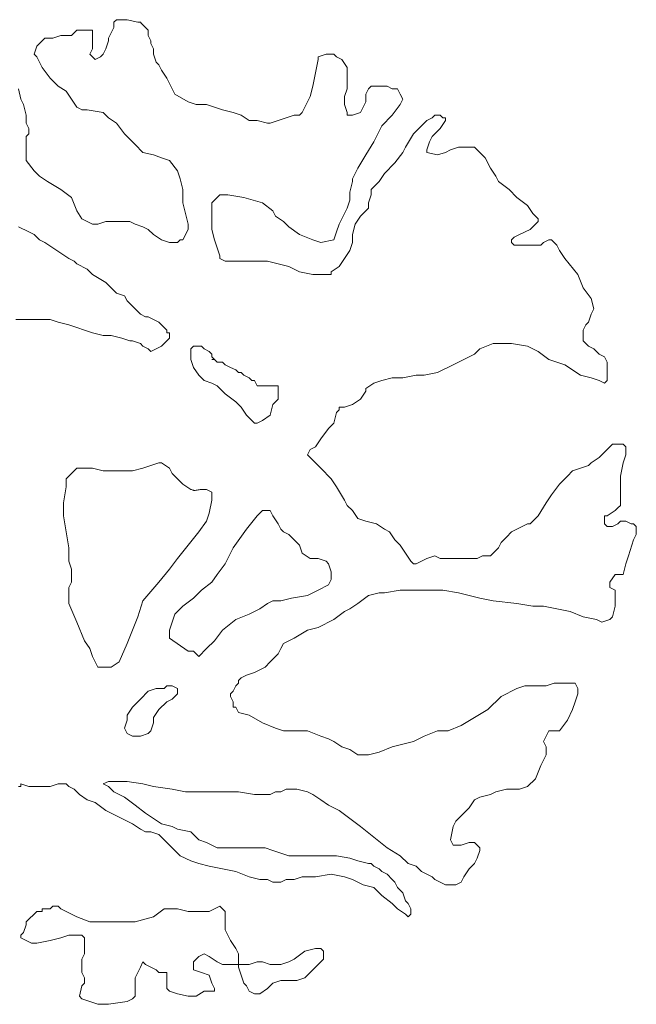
# Model space of a CAD drawing. Header units: millimetres. Extents: x -90830 to 24172, y -102460 to 73669.
# Tile 134 of 198: x -3721 to -2373, y 60905 to 63056. Entities that reach past the tile are written whole.
import ezdxf

# ---------------------------------------------------------------- set-up
doc = ezdxf.new("R2010")
doc.units = ezdxf.units.MM
doc.layers.add('Standard', color=253, linetype='Continuous', lineweight=9)

msp = doc.modelspace()

# ---------------------------------------------------------------- linework, layer by layer
at = {"layer": 'Standard'}
for p, q in [((-3509.4, 63056.5), (-3515.2, 63050.7)), ((-3515.2, 63050.7), (-3515.2, 63039.1)), ((-3486.2, 63056.5), (-3509.4, 63056.5)), ((-3463, 63050.7), (-3486.2, 63056.5)), ((-3457.2, 63050.7), (-3463, 63050.7)), ((-3455.2, 63048.7), (-3457.2, 63050.7)), ((-3453.3, 63046.8), (-3455.2, 63048.7)), ((-3596.4, 63033.3), (-3608, 63021.8)), ((-3573.2, 63033.3), (-3596.4, 63033.3)), ((-3567.4, 63033.3), (-3573.2, 63033.3)), ((-3561.6, 63033.3), (-3567.4, 63033.3)), ((-3561.6, 63027.5), (-3561.6, 63033.3)), ((-3561.6, 63023.7), (-3561.6, 63027.5)), ((-3515.2, 63039.1), (-3526.8, 63016)), ((-3451.4, 63044.9), (-3453.3, 63046.8)), ((-3445.6, 63039.1), (-3451.4, 63044.9)), ((-3439.8, 63033.3), (-3445.6, 63039.1)), ((-3439.8, 63021.8), (-3439.8, 63033.3)), ((-3671.8, 63010.1), (-3677.6, 63004.3)), ((-3666, 63016), (-3671.8, 63010.1)), ((-3648.6, 63016), (-3666, 63016)), ((-3631.2, 63021.8), (-3648.6, 63016)), ((-3613.8, 63021.8), (-3631.2, 63021.8)), ((-3608, 63021.8), (-3613.8, 63021.8)), ((-3561.6, 63019.8), (-3561.6, 63023.7)), ((-3561.6, 63016), (-3561.6, 63019.8)), ((-3561.6, 63004.3), (-3561.6, 63016)), ((-3526.8, 63010.1), (-3532.6, 62992.7)), ((-3526.8, 63016), (-3526.8, 63010.1)), ((-3434, 63010.1), (-3439.8, 63021.8)), ((-3434, 63004.3), (-3434, 63010.1)), ((-3683.4, 62998.5), (-3689.2, 62981)), ((-3677.6, 63004.3), (-3683.4, 62998.5)), ((-3567.4, 62981), (-3561.6, 62992.7)), ((-3561.6, 62992.7), (-3561.6, 63004.3)), ((-3532.6, 62992.7), (-3538.4, 62981)), ((-3428.2, 62992.7), (-3434, 63004.3)), ((-3428.2, 62981), (-3428.2, 62992.7)), ((-3689.2, 62981), (-3683.4, 62975.2)), ((-3683.4, 62975.2), (-3677.6, 62963.7)), ((-3677.6, 62963.7), (-3671.8, 62952.1)), ((-3561.6, 62975.2), (-3567.4, 62981)), ((-3555.8, 62969.5), (-3561.6, 62975.2)), ((-3544.2, 62975.2), (-3555.8, 62969.5)), ((-3538.4, 62981), (-3544.2, 62975.2)), ((-3422.4, 62963.7), (-3428.2, 62981)), ((-3416.6, 62957.9), (-3422.4, 62963.7)), ((-3068.6, 62969.5), (-3074.4, 62940.5)), ((-3051.2, 62981), (-3068.6, 62975.2)), ((-3068.6, 62975.2), (-3068.6, 62969.5)), ((-3033.8, 62981), (-3051.2, 62981)), ((-3028, 62975.2), (-3033.8, 62981)), ((-3016.4, 62969.5), (-3028, 62975.2)), ((-3004.8, 62952.1), (-3016.4, 62969.5)), ((-3671.8, 62952.1), (-3654.4, 62928.9)), ((-3410.8, 62946.3), (-3416.6, 62957.9)), ((-3399.2, 62928.9), (-3410.8, 62946.3)), ((-3074.4, 62940.5), (-3080.2, 62911.5)), ((-3004.8, 62946.3), (-3004.8, 62952.1)), ((-3004.8, 62923.1), (-3004.8, 62946.3)), ((-3654.4, 62928.9), (-3637, 62911.5)), ((-3387.6, 62905.7), (-3399.2, 62928.9)), ((-3004.8, 62905.7), (-3004.8, 62923.1)), ((-3718.2, 62882.5), (-3724, 62905.7)), ((-3637, 62911.5), (-3619.6, 62899.9)), ((-3619.6, 62899.9), (-3608, 62882.5)), ((-3381.8, 62894), (-3387.6, 62905.7)), ((-3080.2, 62911.5), (-3086, 62888.3)), ((-3010.6, 62888.3), (-3004.8, 62905.7)), ((-2958.4, 62905.7), (-2964.2, 62894)), ((-2952.6, 62911.5), (-2958.4, 62905.7)), ((-2941, 62911.5), (-2952.6, 62911.5)), ((-2917.8, 62911.5), (-2941, 62911.5)), ((-2906.2, 62905.7), (-2917.8, 62911.5)), ((-2900.4, 62905.7), (-2906.2, 62905.7)), ((-2894.6, 62905.7), (-2900.4, 62905.7)), ((-2888.8, 62894), (-2894.6, 62905.7)), ((-3712.4, 62870.9), (-3718.2, 62882.5)), ((-3608, 62882.5), (-3596.4, 62865.1)), ((-3352.8, 62876.7), (-3381.8, 62894)), ((-3335.4, 62870.9), (-3352.8, 62876.7)), ((-3086, 62888.3), (-3097.6, 62865.1)), ((-3010.6, 62870.9), (-3010.6, 62888.3)), ((-2964.2, 62876.7), (-2970, 62865.1)), ((-2964.2, 62894), (-2964.2, 62876.7)), ((-2883, 62882.5), (-2888.8, 62894)), ((-2888.8, 62870.9), (-2883, 62882.5)), ((-3706.6, 62847.8), (-3712.4, 62870.9)), ((-3596.4, 62865.1), (-3590.6, 62862.2)), ((-3590.6, 62862.2), (-3584.8, 62859.3)), ((-3584.8, 62859.3), (-3573.2, 62859.3)), ((-3573.2, 62859.3), (-3538.4, 62853.5)), ((-3312.2, 62870.9), (-3335.4, 62870.9)), ((-3294.8, 62865.1), (-3312.2, 62870.9)), ((-3277.4, 62859.3), (-3294.8, 62865.1)), ((-3254.2, 62853.5), (-3277.4, 62859.3)), ((-3097.6, 62865.1), (-3103.4, 62853.5)), ((-3004.8, 62853.5), (-3010.6, 62870.9)), ((-2970, 62865.1), (-2975.8, 62853.5)), ((-2906.2, 62847.8), (-2888.8, 62870.9)), ((-3706.6, 62830.3), (-3706.6, 62847.8)), ((-3538.4, 62853.5), (-3526.8, 62841.9)), ((-3526.8, 62841.9), (-3509.4, 62830.3)), ((-3236.8, 62847.8), (-3254.2, 62853.5)), ((-3219.4, 62836.1), (-3236.8, 62847.8)), ((-3202, 62836.1), (-3219.4, 62836.1)), ((-3178.8, 62830.3), (-3202, 62836.1)), ((-3155.6, 62836.1), (-3173, 62830.3)), ((-3138.2, 62841.9), (-3155.6, 62836.1)), ((-3120.8, 62847.8), (-3138.2, 62841.9)), ((-3109.2, 62847.8), (-3120.8, 62847.8)), ((-3103.4, 62853.5), (-3109.2, 62847.8)), ((-3004.8, 62847.8), (-3004.8, 62853.5)), ((-2993.2, 62847.8), (-3004.8, 62847.8)), ((-2975.8, 62853.5), (-2993.2, 62847.8)), ((-2929.4, 62824.5), (-2906.2, 62847.8)), ((-2830.8, 62836.1), (-2836.6, 62830.3)), ((-2819.2, 62841.9), (-2830.8, 62836.1)), ((-2813.4, 62847.8), (-2819.2, 62841.9)), ((-2807.6, 62847.8), (-2813.4, 62847.8)), ((-2801.8, 62847.8), (-2807.6, 62847.8)), ((-2796, 62841.9), (-2801.8, 62847.8)), ((-2801.8, 62818.7), (-2790.2, 62836.1)), ((-2790.2, 62841.9), (-2796, 62841.9)), ((-2790.2, 62836.1), (-2790.2, 62841.9)), ((-3700.8, 62818.7), (-3706.6, 62830.3)), ((-3700.8, 62812.9), (-3700.8, 62818.7)), ((-3700.8, 62807), (-3700.8, 62812.9)), ((-3509.4, 62830.3), (-3492, 62807)), ((-3173, 62830.3), (-3178.8, 62830.3)), ((-2946.8, 62789.7), (-2929.4, 62824.5)), ((-2836.6, 62830.3), (-2859.8, 62807)), ((-2819.2, 62801.3), (-2801.8, 62818.7)), ((-3706.6, 62801.3), (-3700.8, 62807)), ((-3706.6, 62772.3), (-3706.6, 62801.3)), ((-3492, 62807), (-3468.8, 62783.9)), ((-2964.2, 62760.8), (-2946.8, 62789.7)), ((-2859.8, 62807), (-2877.2, 62778.1)), ((-2830.8, 62772.3), (-2825, 62789.7)), ((-2825, 62789.7), (-2819.2, 62801.3)), ((-3706.6, 62749.1), (-3706.6, 62772.3)), ((-3468.8, 62783.9), (-3451.4, 62766.5)), ((-2877.2, 62778.1), (-2883, 62766.5)), ((-2830.8, 62766.5), (-2830.8, 62772.3)), ((-2778.6, 62772.3), (-2790.2, 62766.5)), ((-2761.2, 62778.1), (-2778.6, 62772.3)), ((-2743.8, 62778.1), (-2761.2, 62778.1)), ((-2726.4, 62778.1), (-2743.8, 62778.1)), ((-2714.8, 62766.5), (-2726.4, 62778.1)), ((-3689.2, 62725.9), (-3706.6, 62749.1)), ((-3451.4, 62766.5), (-3428.2, 62760.8)), ((-3428.2, 62760.8), (-3410.8, 62754.9)), ((-3410.8, 62754.9), (-3393.4, 62749.1)), ((-3393.4, 62749.1), (-3376, 62725.9)), ((-2981.6, 62731.7), (-2964.2, 62760.8)), ((-2883, 62766.5), (-2900.4, 62743.3)), ((-2807.6, 62760.8), (-2830.8, 62766.5)), ((-2790.2, 62766.5), (-2807.6, 62760.8)), ((-2703.2, 62754.9), (-2714.8, 62766.5)), ((-2691.6, 62731.7), (-2703.2, 62754.9)), ((-3677.6, 62714.3), (-3689.2, 62725.9)), ((-3376, 62725.9), (-3370.2, 62708.5)), ((-2993.2, 62708.5), (-2981.6, 62731.7)), ((-2900.4, 62743.3), (-2923.6, 62720)), ((-2680, 62714.3), (-2691.6, 62731.7)), ((-3660.2, 62702.7), (-3677.6, 62714.3)), ((-3370.2, 62708.5), (-3364.4, 62685.3)), ((-2993.2, 62702.7), (-2993.2, 62708.5)), ((-2923.6, 62720), (-2935.2, 62702.7)), ((-2674.2, 62702.7), (-2680, 62714.3)), ((-3631.2, 62685.3), (-3660.2, 62702.7)), ((-3608, 62667.9), (-3631.2, 62685.3)), ((-3364.4, 62685.3), (-3364.4, 62673.8)), ((-2999, 62679.5), (-2993.2, 62702.7)), ((-2935.2, 62702.7), (-2952.6, 62685.3)), ((-2952.6, 62685.3), (-2952.6, 62673.8)), ((-2651, 62685.3), (-2674.2, 62702.7)), ((-2633.6, 62667.9), (-2651, 62685.3)), ((-3596.4, 62638.9), (-3608, 62667.9)), ((-3364.4, 62673.8), (-3364.4, 62656.3)), ((-3300.6, 62656.3), (-3283.2, 62673.8)), ((-3283.2, 62673.8), (-3265.8, 62673.8)), ((-3265.8, 62673.8), (-3231, 62667.9)), ((-3231, 62667.9), (-3190.4, 62656.3)), ((-3004.8, 62644.7), (-2999, 62662.1)), ((-2999, 62662.1), (-2999, 62679.5)), ((-2952.6, 62673.8), (-2958.4, 62656.3)), ((-2610.4, 62650.5), (-2633.6, 62667.9)), ((-3584.8, 62621.5), (-3596.4, 62638.9)), ((-3364.4, 62656.3), (-3358.6, 62633)), ((-3300.6, 62650.5), (-3300.6, 62656.3)), ((-3300.6, 62644.7), (-3300.6, 62650.5)), ((-3300.6, 62627.3), (-3300.6, 62644.7)), ((-3190.4, 62656.3), (-3167.2, 62638.9)), ((-3167.2, 62638.9), (-3161.4, 62627.3)), ((-3022.2, 62609.9), (-3004.8, 62644.7)), ((-2958.4, 62644.7), (-2975.8, 62627.3)), ((-2958.4, 62656.3), (-2958.4, 62644.7)), ((-2598.8, 62633), (-2610.4, 62650.5)), ((-3561.6, 62609.9), (-3584.8, 62621.5)), ((-3358.6, 62633), (-3352.8, 62609.9)), ((-3300.6, 62598.3), (-3300.6, 62627.3)), ((-3161.4, 62627.3), (-3144, 62615.7)), ((-2975.8, 62627.3), (-2987.4, 62609.9)), ((-2593, 62627.3), (-2598.8, 62633)), ((-2587.2, 62621.5), (-2593, 62627.3)), ((-2587.2, 62615.7), (-2587.2, 62621.5)), ((-3724, 62604.1), (-3700.8, 62592.5)), ((-3550, 62609.9), (-3561.6, 62609.9)), ((-3532.6, 62615.7), (-3550, 62609.9)), ((-3515.2, 62615.7), (-3532.6, 62615.7)), ((-3503.6, 62615.7), (-3515.2, 62615.7)), ((-3480.4, 62615.7), (-3503.6, 62615.7)), ((-3468.8, 62609.9), (-3480.4, 62615.7)), ((-3451.4, 62604.1), (-3468.8, 62609.9)), ((-3439.8, 62598.3), (-3451.4, 62604.1)), ((-3428.2, 62586.8), (-3439.8, 62598.3)), ((-3352.8, 62598.3), (-3364.4, 62575.1)), ((-3352.8, 62609.9), (-3352.8, 62604.1)), ((-3352.8, 62604.1), (-3352.8, 62598.3)), ((-3294.8, 62575.1), (-3300.6, 62598.3)), ((-3144, 62615.7), (-3132.4, 62604.1)), ((-3132.4, 62604.1), (-3109.2, 62586.8)), ((-3028, 62592.5), (-3022.2, 62609.9)), ((-2987.4, 62609.9), (-2993.2, 62586.8)), ((-2627.8, 62586.8), (-2604.6, 62598.3)), ((-2604.6, 62598.3), (-2593, 62609.9)), ((-2593, 62609.9), (-2587.2, 62615.7)), ((-3700.8, 62592.5), (-3689.2, 62586.8)), ((-3689.2, 62586.8), (-3677.6, 62575.1)), ((-3677.6, 62575.1), (-3666, 62569.3)), ((-3410.8, 62575.1), (-3428.2, 62586.8)), ((-3393.4, 62569.3), (-3410.8, 62575.1)), ((-3370.2, 62575.1), (-3376, 62569.3)), ((-3364.4, 62575.1), (-3370.2, 62575.1)), ((-3289, 62557.7), (-3294.8, 62575.1)), ((-3109.2, 62586.8), (-3080.2, 62575.1)), ((-3080.2, 62575.1), (-3062.8, 62569.3)), ((-3062.8, 62569.3), (-3033.8, 62575.1)), ((-3033.8, 62575.1), (-3028, 62592.5)), ((-2993.2, 62586.8), (-2993.2, 62569.3)), ((-2645.2, 62575.1), (-2639.4, 62580.9)), ((-2645.2, 62569.3), (-2645.2, 62575.1)), ((-2639.4, 62580.9), (-2627.8, 62586.8)), ((-2564, 62575.1), (-2575.6, 62569.3)), ((-2558.2, 62575.1), (-2564, 62575.1)), ((-2552.4, 62569.3), (-2558.2, 62575.1)), ((-3666, 62569.3), (-3648.6, 62557.7)), ((-3648.6, 62557.7), (-3631.2, 62546)), ((-3376, 62569.3), (-3393.4, 62569.3)), ((-3283.2, 62540.3), (-3289, 62557.7)), ((-2993.2, 62569.3), (-2999, 62551.9)), ((-2639.4, 62563.5), (-2645.2, 62569.3)), ((-2622, 62563.5), (-2639.4, 62563.5)), ((-2598.8, 62563.5), (-2622, 62563.5)), ((-2581.4, 62563.5), (-2598.8, 62563.5)), ((-2575.6, 62569.3), (-2581.4, 62563.5)), ((-2546.6, 62563.5), (-2552.4, 62569.3)), ((-2540.8, 62551.9), (-2546.6, 62563.5)), ((-3631.2, 62546), (-3613.8, 62534.5)), ((-3613.8, 62534.5), (-3602.2, 62528.7)), ((-3283.2, 62534.5), (-3283.2, 62540.3)), ((-3271.6, 62528.7), (-3283.2, 62534.5)), ((-3010.6, 62534.5), (-3022.2, 62517.1)), ((-2999, 62551.9), (-3010.6, 62534.5)), ((-2529.2, 62534.5), (-2540.8, 62551.9)), ((-2500.2, 62499.8), (-2529.2, 62534.5)), ((-3602.2, 62528.7), (-3596.4, 62522.9)), ((-3596.4, 62522.9), (-3573.2, 62511.3)), ((-3573.2, 62511.3), (-3561.6, 62499.8)), ((-3254.2, 62528.7), (-3271.6, 62528.7)), ((-3236.8, 62528.7), (-3254.2, 62528.7)), ((-3202, 62528.7), (-3236.8, 62528.7)), ((-3178.8, 62528.7), (-3202, 62528.7)), ((-3155.6, 62522.9), (-3178.8, 62528.7)), ((-3132.4, 62517.1), (-3155.6, 62522.9)), ((-3109.2, 62505.6), (-3132.4, 62517.1)), ((-3022.2, 62517.1), (-3039.6, 62505.6)), ((-3561.6, 62499.8), (-3532.6, 62482.3)), ((-3080.2, 62499.8), (-3109.2, 62505.6)), ((-3057, 62499.8), (-3080.2, 62499.8)), ((-3039.6, 62499.8), (-3057, 62499.8)), ((-3039.6, 62505.6), (-3039.6, 62499.8)), ((-2488.6, 62470.7), (-2500.2, 62499.8)), ((-3532.6, 62482.3), (-3526.8, 62476.5)), ((-3526.8, 62476.5), (-3509.4, 62459)), ((-2471.2, 62447.5), (-2488.6, 62470.7)), ((-3509.4, 62459), (-3492, 62453.3)), ((-3492, 62453.3), (-3486.2, 62441.7)), ((-2465.4, 62424.3), (-2471.2, 62447.5)), ((-3486.2, 62441.7), (-3474.6, 62430.1)), ((-3474.6, 62430.1), (-3463, 62418.6)), ((-2471.2, 62412.8), (-2465.4, 62424.3)), ((-3463, 62418.6), (-3457.2, 62412.8)), ((-3457.2, 62412.8), (-3445.6, 62406.9)), ((-3445.6, 62406.9), (-3439.8, 62406.9)), ((-3439.8, 62406.9), (-3428.2, 62401.1)), ((-2477, 62395.3), (-2471.2, 62412.8)), ((-3706.6, 62401.1), (-3729.8, 62401.1)), ((-3689.2, 62401.1), (-3706.6, 62401.1)), ((-3677.6, 62401.1), (-3689.2, 62401.1)), ((-3654.4, 62401.1), (-3677.6, 62401.1)), ((-3637, 62395.3), (-3654.4, 62401.1)), ((-3613.8, 62389.5), (-3637, 62395.3)), ((-3596.4, 62383.7), (-3613.8, 62389.5)), ((-3579, 62377.9), (-3596.4, 62383.7)), ((-3428.2, 62401.1), (-3416.6, 62395.3)), ((-3416.6, 62395.3), (-3405, 62383.7)), ((-3405, 62383.7), (-3399.2, 62377.9)), ((-2488.6, 62377.9), (-2482.8, 62389.5)), ((-2482.8, 62389.5), (-2477, 62395.3)), ((-3561.6, 62372.1), (-3579, 62377.9)), ((-3538.4, 62366.3), (-3561.6, 62372.1)), ((-3521, 62366.3), (-3538.4, 62366.3)), ((-3497.8, 62360.5), (-3521, 62366.3)), ((-3480.4, 62354.7), (-3497.8, 62360.5)), ((-3399.2, 62377.9), (-3399.2, 62372.1)), ((-3399.2, 62372.1), (-3393.4, 62372.1)), ((-3393.4, 62360.5), (-3399.2, 62354.7)), ((-3393.4, 62372.1), (-3393.4, 62366.3)), ((-3393.4, 62366.3), (-3393.4, 62360.5)), ((-2488.6, 62372.1), (-2488.6, 62377.9)), ((-2488.6, 62366.3), (-2488.6, 62372.1)), ((-2488.6, 62354.7), (-2488.6, 62366.3)), ((-3474.6, 62354.7), (-3480.4, 62354.7)), ((-3457.2, 62348.9), (-3474.6, 62354.7)), ((-3451.4, 62343.1), (-3457.2, 62348.9)), ((-3439.8, 62337.3), (-3451.4, 62343.1)), ((-3410.8, 62343.1), (-3422.4, 62337.3)), ((-3405, 62348.9), (-3410.8, 62343.1)), ((-3399.2, 62354.7), (-3405, 62348.9)), ((-3341.2, 62343.1), (-3347, 62337.3)), ((-3335.4, 62343.1), (-3341.2, 62343.1)), ((-3323.8, 62343.1), (-3335.4, 62343.1)), ((-3318, 62337.3), (-3323.8, 62343.1)), ((-2714.8, 62337.3), (-2685.8, 62348.9)), ((-2685.8, 62348.9), (-2668.4, 62348.9)), ((-2668.4, 62348.9), (-2645.2, 62348.9)), ((-2645.2, 62348.9), (-2610.4, 62343.1)), ((-2610.4, 62343.1), (-2587.2, 62331.6)), ((-2477, 62343.1), (-2488.6, 62354.7)), ((-2465.4, 62337.3), (-2477, 62343.1)), ((-3434, 62331.6), (-3439.8, 62337.3)), ((-3422.4, 62337.3), (-3434, 62331.6)), ((-3347, 62337.3), (-3347, 62325.8)), ((-3347, 62325.8), (-3347, 62314.1)), ((-3306.4, 62331.6), (-3318, 62337.3)), ((-3300.6, 62325.8), (-3306.4, 62331.6)), ((-3300.6, 62319.9), (-3300.6, 62325.8)), ((-3294.8, 62314.1), (-3300.6, 62319.9)), ((-2749.6, 62314.1), (-2726.4, 62325.8)), ((-2726.4, 62325.8), (-2714.8, 62337.3)), ((-2587.2, 62331.6), (-2564, 62314.1)), ((-2453.8, 62325.8), (-2465.4, 62337.3)), ((-2442.2, 62319.9), (-2453.8, 62325.8)), ((-2436.4, 62308.3), (-2442.2, 62319.9)), ((-3347, 62314.1), (-3341.2, 62296.7)), ((-3341.2, 62296.7), (-3329.6, 62279.3)), ((-3300.6, 62314.1), (-3294.8, 62314.1)), ((-3294.8, 62314.1), (-3300.6, 62314.1)), ((-3289, 62308.3), (-3294.8, 62314.1)), ((-3277.4, 62308.3), (-3289, 62308.3)), ((-3271.6, 62302.5), (-3277.4, 62308.3)), ((-3260, 62296.7), (-3271.6, 62302.5)), ((-3248.4, 62290.9), (-3260, 62296.7)), ((-2807.6, 62285.1), (-2772.8, 62302.5)), ((-2772.8, 62302.5), (-2749.6, 62314.1)), ((-2564, 62314.1), (-2546.6, 62308.3)), ((-2546.6, 62308.3), (-2529.2, 62302.5)), ((-2529.2, 62302.5), (-2494.4, 62279.3)), ((-2436.4, 62296.7), (-2436.4, 62308.3)), ((-2436.4, 62279.3), (-2436.4, 62296.7)), ((-3329.6, 62279.3), (-3318, 62267.7)), ((-3242.6, 62285.1), (-3248.4, 62290.9)), ((-3236.8, 62285.1), (-3242.6, 62285.1)), ((-3231, 62279.3), (-3236.8, 62285.1)), ((-3219.4, 62273.5), (-3231, 62279.3)), ((-3213.6, 62267.7), (-3219.4, 62273.5)), ((-2929.4, 62267.7), (-2906.2, 62273.5)), ((-2906.2, 62273.5), (-2883, 62273.5)), ((-2883, 62273.5), (-2854, 62279.3)), ((-2854, 62279.3), (-2836.6, 62279.3)), ((-2836.6, 62279.3), (-2807.6, 62285.1)), ((-2494.4, 62279.3), (-2471.2, 62273.5)), ((-2471.2, 62273.5), (-2453.8, 62267.7)), ((-2436.4, 62273.5), (-2436.4, 62279.3)), ((-2436.4, 62267.7), (-2436.4, 62273.5)), ((-3318, 62267.7), (-3300.6, 62261.9)), ((-3300.6, 62261.9), (-3289, 62256.1)), ((-3289, 62256.1), (-3271.6, 62238.8)), ((-3207.8, 62267.7), (-3213.6, 62267.7)), ((-3202, 62256.1), (-3207.8, 62267.7)), ((-3196.2, 62256.1), (-3202, 62256.1)), ((-3190.4, 62256.1), (-3196.2, 62256.1)), ((-3178.8, 62256.1), (-3190.4, 62256.1)), ((-3167.2, 62256.1), (-3178.8, 62256.1)), ((-3155.6, 62256.1), (-3167.2, 62256.1)), ((-3155.6, 62250.3), (-3155.6, 62256.1)), ((-2964.2, 62250.3), (-2946.8, 62261.9)), ((-2946.8, 62261.9), (-2929.4, 62267.7)), ((-2453.8, 62267.7), (-2442.2, 62261.9)), ((-2442.2, 62261.9), (-2436.4, 62267.7)), ((-3271.6, 62238.8), (-3248.4, 62221.3)), ((-3155.6, 62244.6), (-3155.6, 62250.3)), ((-3155.6, 62227.1), (-3155.6, 62244.6)), ((-2975.8, 62227.1), (-2964.2, 62244.6)), ((-2964.2, 62244.6), (-2964.2, 62250.3)), ((-3248.4, 62221.3), (-3236.8, 62209.7)), ((-3236.8, 62209.7), (-3225.2, 62192.3)), ((-3173, 62192.3), (-3167.2, 62215.5)), ((-3167.2, 62215.5), (-3155.6, 62227.1)), ((-3022.2, 62204), (-3022.2, 62209.7)), ((-3022.2, 62209.7), (-3010.6, 62209.7)), ((-3010.6, 62209.7), (-2993.2, 62215.5)), ((-2993.2, 62215.5), (-2975.8, 62227.1)), ((-3225.2, 62192.3), (-3213.6, 62180.7)), ((-3190.4, 62180.7), (-3173, 62192.3)), ((-3033.8, 62174.9), (-3028, 62198.1)), ((-3028, 62198.1), (-3022.2, 62204)), ((-3213.6, 62180.7), (-3207.8, 62174.9)), ((-3207.8, 62174.9), (-3202, 62174.9)), ((-3202, 62174.9), (-3190.4, 62180.7)), ((-3045.4, 62163.3), (-3033.8, 62174.9)), ((-3062.8, 62140.1), (-3045.4, 62163.3)), ((-3086, 62116.8), (-3074.4, 62122.7)), ((-3074.4, 62122.7), (-3062.8, 62140.1)), ((-2424.8, 62128.5), (-2442.2, 62111.1)), ((-2413.2, 62128.5), (-2424.8, 62128.5)), ((-2401.6, 62128.5), (-2413.2, 62128.5)), ((-2395.8, 62122.7), (-2401.6, 62128.5)), ((-2395.8, 62105.3), (-2395.8, 62122.7)), ((-3091.8, 62105.3), (-3086, 62116.8)), ((-3086, 62099.5), (-3091.8, 62105.3)), ((-2442.2, 62111.1), (-2453.8, 62099.5)), ((-2401.6, 62087.9), (-2395.8, 62105.3)), ((-3434, 62082.1), (-3451.4, 62076.3)), ((-3416.6, 62087.9), (-3434, 62082.1)), ((-3410.8, 62087.9), (-3416.6, 62087.9)), ((-3393.4, 62076.3), (-3410.8, 62087.9)), ((-3080.2, 62093.7), (-3086, 62099.5)), ((-3074.4, 62087.9), (-3080.2, 62093.7)), ((-3062.8, 62076.3), (-3074.4, 62087.9)), ((-2477, 62082.1), (-2494.4, 62076.3)), ((-2471.2, 62087.9), (-2477, 62082.1)), ((-2453.8, 62099.5), (-2471.2, 62087.9)), ((-2407.4, 62058.9), (-2401.6, 62087.9)), ((-3613.8, 62058.9), (-3619.6, 62053.1)), ((-3596.4, 62076.3), (-3613.8, 62058.9)), ((-3584.8, 62076.3), (-3596.4, 62076.3)), ((-3561.6, 62076.3), (-3584.8, 62076.3)), ((-3538.4, 62070.6), (-3561.6, 62076.3)), ((-3515.2, 62070.6), (-3538.4, 62070.6)), ((-3474.6, 62070.6), (-3515.2, 62070.6)), ((-3451.4, 62076.3), (-3474.6, 62070.6)), ((-3387.6, 62064.7), (-3393.4, 62076.3)), ((-3376, 62053.1), (-3387.6, 62064.7)), ((-3039.6, 62053.1), (-3062.8, 62076.3)), ((-2523.4, 62058.9), (-2540.8, 62041.5)), ((-2511.8, 62070.6), (-2523.4, 62058.9)), ((-2494.4, 62076.3), (-2511.8, 62070.6)), ((-2407.4, 62035.7), (-2407.4, 62058.9)), ((-3619.6, 62053.1), (-3619.6, 62035.7)), ((-3364.4, 62041.5), (-3376, 62053.1)), ((-3347, 62029.8), (-3364.4, 62041.5)), ((-3028, 62035.7), (-3039.6, 62053.1)), ((-2540.8, 62041.5), (-2558.2, 62018.3)), ((-3619.6, 62035.7), (-3625.4, 62000.9)), ((-3345.5, 62029.4), (-3347, 62029.8)), ((-3344.1, 62029), (-3345.5, 62029.4)), ((-3342.7, 62028.5), (-3344.1, 62029)), ((-3341.3, 62028.1), (-3342.7, 62028.5)), ((-3339.9, 62027.6), (-3341.3, 62028.1)), ((-3337.6, 62027.9), (-3339.9, 62027.6)), ((-3335.3, 62028.3), (-3337.6, 62027.9)), ((-3333, 62028.6), (-3335.3, 62028.3)), ((-3330.7, 62028.9), (-3333, 62028.6)), ((-3328.4, 62029.2), (-3330.7, 62028.9)), ((-3326.1, 62029.5), (-3328.4, 62029.2)), ((-3323.8, 62029.8), (-3326.1, 62029.5)), ((-3312.2, 62029.8), (-3323.8, 62029.8)), ((-3300.6, 62024.1), (-3312.2, 62029.8)), ((-3300.6, 62012.5), (-3300.6, 62024.1)), ((-3010.6, 62006.7), (-3028, 62035.7)), ((-2558.2, 62018.3), (-2569.8, 62000.9)), ((-2407.4, 62018.3), (-2407.4, 62035.7)), ((-2407.4, 62006.7), (-2407.4, 62018.3)), ((-3625.4, 62000.9), (-3625.4, 61971.9)), ((-3306.4, 61977.7), (-3300.6, 62006.7)), ((-3300.6, 62006.7), (-3300.6, 62012.5)), ((-3004.8, 61995.1), (-3010.6, 62006.7)), ((-2993.2, 61983.6), (-3004.8, 61995.1)), ((-2569.8, 62000.9), (-2587.2, 61971.9)), ((-2413.2, 61989.4), (-2407.4, 61995.1)), ((-2407.4, 61995.1), (-2407.4, 62006.7)), ((-3625.4, 61971.9), (-3619.6, 61937.1)), ((-3312.2, 61960.3), (-3306.4, 61977.7)), ((-3202, 61971.9), (-3225.2, 61942.8)), ((-3190.4, 61983.6), (-3202, 61971.9)), ((-3178.8, 61983.6), (-3190.4, 61983.6)), ((-3173, 61983.6), (-3178.8, 61983.6)), ((-3167.2, 61971.9), (-3173, 61983.6)), ((-3155.6, 61954.5), (-3167.2, 61971.9)), ((-2981.6, 61966.1), (-2993.2, 61983.6)), ((-2587.2, 61971.9), (-2604.6, 61954.5)), ((-2442.2, 61954.5), (-2442.2, 61971.9)), ((-2442.2, 61971.9), (-2436.4, 61971.9)), ((-2436.4, 61971.9), (-2419, 61983.6)), ((-2419, 61983.6), (-2413.2, 61989.4)), ((-3329.6, 61937.1), (-3312.2, 61960.3)), ((-3149.8, 61942.8), (-3155.6, 61954.5)), ((-2964.2, 61960.3), (-2981.6, 61966.1)), ((-2941, 61954.5), (-2964.2, 61960.3)), ((-2923.6, 61942.8), (-2941, 61954.5)), ((-2610.4, 61954.5), (-2622, 61948.7)), ((-2604.6, 61954.5), (-2610.4, 61954.5)), ((-2436.4, 61948.7), (-2442.2, 61954.5)), ((-2413.2, 61954.5), (-2424.8, 61948.7)), ((-2407.4, 61960.3), (-2413.2, 61954.5)), ((-2401.6, 61960.3), (-2407.4, 61960.3)), ((-2395.8, 61960.3), (-2401.6, 61960.3)), ((-2384.2, 61954.5), (-2395.8, 61960.3)), ((-2378.4, 61954.5), (-2384.2, 61954.5)), ((-2372.6, 61948.7), (-2378.4, 61954.5)), ((-3619.6, 61937.1), (-3613.8, 61902.4)), ((-3352.8, 61908.1), (-3329.6, 61937.1)), ((-3225.2, 61942.8), (-3254.2, 61902.4)), ((-3144, 61937.1), (-3149.8, 61942.8)), ((-3132.4, 61931.3), (-3144, 61937.1)), ((-3109.2, 61908.1), (-3132.4, 61931.3)), ((-2912, 61937.1), (-2923.6, 61942.8)), ((-2900.4, 61919.7), (-2912, 61937.1)), ((-2645.2, 61937.1), (-2656.8, 61925.5)), ((-2633.6, 61942.8), (-2645.2, 61937.1)), ((-2622, 61948.7), (-2633.6, 61942.8)), ((-2424.8, 61948.7), (-2436.4, 61948.7)), ((-2378.4, 61919.7), (-2372.6, 61931.3)), ((-2372.6, 61931.3), (-2372.6, 61948.7)), ((-3376, 61879.1), (-3352.8, 61908.1)), ((-3103.4, 61890.7), (-3109.2, 61908.1)), ((-2888.8, 61908.1), (-2900.4, 61919.7)), ((-2865.6, 61873.3), (-2888.8, 61908.1)), ((-2668.4, 61913.9), (-2674.2, 61902.4)), ((-2656.8, 61925.5), (-2668.4, 61913.9)), ((-2390, 61884.9), (-2378.4, 61919.7)), ((-3613.8, 61902.4), (-3613.8, 61873.3)), ((-3254.2, 61902.4), (-3271.6, 61867.5)), ((-3086, 61879.1), (-3103.4, 61890.7)), ((-2674.2, 61902.4), (-2691.6, 61884.9)), ((-3613.8, 61873.3), (-3608, 61855.9)), ((-3393.4, 61855.9), (-3376, 61879.1)), ((-3271.6, 61867.5), (-3289, 61844.3)), ((-3068.6, 61879.1), (-3086, 61879.1)), ((-3051.2, 61873.3), (-3068.6, 61879.1)), ((-3045.4, 61867.5), (-3051.2, 61873.3)), ((-3039.6, 61850.1), (-3045.4, 61867.5)), ((-2859.8, 61867.5), (-2865.6, 61873.3)), ((-2854, 61867.5), (-2859.8, 61867.5)), ((-2842.4, 61873.3), (-2854, 61867.5)), ((-2830.8, 61879.1), (-2842.4, 61873.3)), ((-2813.4, 61884.9), (-2830.8, 61879.1)), ((-2801.8, 61879.1), (-2813.4, 61884.9)), ((-2778.6, 61879.1), (-2801.8, 61879.1)), ((-2761.2, 61879.1), (-2778.6, 61879.1)), ((-2743.8, 61879.1), (-2761.2, 61879.1)), ((-2720.6, 61879.1), (-2743.8, 61879.1)), ((-2709, 61884.9), (-2720.6, 61879.1)), ((-2691.6, 61884.9), (-2709, 61884.9)), ((-2401.6, 61844.3), (-2395.8, 61867.5)), ((-2395.8, 61867.5), (-2390, 61884.9)), ((-3608, 61855.9), (-3608, 61832.7)), ((-3416.6, 61826.9), (-3393.4, 61855.9)), ((-3289, 61844.3), (-3300.6, 61826.9)), ((-3039.6, 61832.7), (-3039.6, 61850.1)), ((-2430.6, 61826.9), (-2419, 61844.3)), ((-2419, 61844.3), (-2407.4, 61844.3)), ((-2407.4, 61844.3), (-2401.6, 61844.3)), ((-3608, 61826.9), (-3613.8, 61815.4)), ((-3608, 61832.7), (-3608, 61826.9)), ((-3451.4, 61786.3), (-3416.6, 61826.9)), ((-3300.6, 61826.9), (-3323.8, 61809.6)), ((-3045.4, 61821.1), (-3039.6, 61832.7)), ((-2430.6, 61815.4), (-2430.6, 61826.9)), ((-3613.8, 61815.4), (-3613.8, 61792.1)), ((-3323.8, 61809.6), (-3341.2, 61792.1)), ((-3091.8, 61797.9), (-3068.6, 61809.6)), ((-3068.6, 61809.6), (-3045.4, 61821.1)), ((-2958.4, 61797.9), (-2935.2, 61803.7)), ((-2935.2, 61803.7), (-2923.6, 61803.7)), ((-2923.6, 61803.7), (-2888.8, 61809.6)), ((-2888.8, 61809.6), (-2859.8, 61809.6)), ((-2859.8, 61809.6), (-2830.8, 61809.6)), ((-2830.8, 61809.6), (-2796, 61809.6)), ((-2796, 61809.6), (-2761.2, 61803.7)), ((-2761.2, 61803.7), (-2714.8, 61792.1)), ((-2419, 61809.6), (-2430.6, 61815.4)), ((-2419, 61797.9), (-2419, 61809.6)), ((-3613.8, 61792.1), (-3613.8, 61780.5)), ((-3613.8, 61780.5), (-3596.4, 61739.9)), ((-3463, 61751.5), (-3451.4, 61786.3)), ((-3341.2, 61792.1), (-3364.4, 61774.7)), ((-3196.2, 61768.9), (-3178.8, 61780.5)), ((-3178.8, 61780.5), (-3167.2, 61786.3)), ((-3167.2, 61786.3), (-3149.8, 61786.3)), ((-3149.8, 61786.3), (-3126.6, 61792.1)), ((-3126.6, 61792.1), (-3091.8, 61797.9)), ((-2999, 61768.9), (-2981.6, 61780.5)), ((-2981.6, 61780.5), (-2958.4, 61797.9)), ((-2714.8, 61792.1), (-2685.8, 61786.3)), ((-2685.8, 61786.3), (-2633.6, 61780.5)), ((-2633.6, 61780.5), (-2598.8, 61774.7)), ((-2419, 61786.3), (-2419, 61797.9)), ((-2419, 61774.7), (-2419, 61786.3)), ((-3381.8, 61757.3), (-3393.4, 61722.6)), ((-3364.4, 61774.7), (-3381.8, 61757.3)), ((-3248.4, 61745.7), (-3219.4, 61757.3)), ((-3219.4, 61757.3), (-3196.2, 61768.9)), ((-3033.8, 61745.7), (-3010.6, 61763.1)), ((-3010.6, 61763.1), (-2999, 61768.9)), ((-2598.8, 61774.7), (-2575.6, 61774.7)), ((-2575.6, 61774.7), (-2546.6, 61768.9)), ((-2546.6, 61768.9), (-2517.6, 61763.1)), ((-2517.6, 61763.1), (-2488.6, 61751.5)), ((-2424.8, 61751.5), (-2419, 61774.7)), ((-3596.4, 61739.9), (-3579, 61699.3)), ((-3486.2, 61693.5), (-3463, 61751.5)), ((-3277.4, 61722.6), (-3248.4, 61745.7)), ((-3068.6, 61728.4), (-3033.8, 61745.7)), ((-2488.6, 61751.5), (-2459.6, 61745.7)), ((-2459.6, 61745.7), (-2448, 61739.9)), ((-2448, 61739.9), (-2430.6, 61745.7)), ((-2430.6, 61745.7), (-2424.8, 61751.5)), ((-3393.4, 61722.6), (-3393.4, 61705.1)), ((-3294.8, 61699.3), (-3277.4, 61722.6)), ((-3120.8, 61705.1), (-3091.8, 61722.6)), ((-3091.8, 61722.6), (-3068.6, 61728.4)), ((-3579, 61699.3), (-3567.4, 61681.9)), ((-3503.6, 61652.9), (-3486.2, 61693.5)), ((-3393.4, 61705.1), (-3352.8, 61676.1)), ((-3312.2, 61681.9), (-3294.8, 61699.3)), ((-3149.8, 61681.9), (-3144, 61693.5)), ((-3144, 61693.5), (-3120.8, 61705.1)), ((-3567.4, 61681.9), (-3561.6, 61664.5)), ((-3352.8, 61676.1), (-3341.2, 61676.1)), ((-3341.2, 61676.1), (-3335.4, 61670.3)), ((-3329.6, 61664.5), (-3312.2, 61681.9)), ((-3155.6, 61670.3), (-3149.8, 61681.9)), ((-3561.6, 61664.5), (-3550, 61641.4)), ((-3521, 61641.4), (-3503.6, 61652.9)), ((-3335.4, 61670.3), (-3329.6, 61664.5)), ((-3184.6, 61641.4), (-3173, 61652.9)), ((-3173, 61652.9), (-3155.6, 61670.3)), ((-3550, 61641.4), (-3544.2, 61641.4)), ((-3544.2, 61641.4), (-3521, 61641.4)), ((-3225.2, 61623.9), (-3207.8, 61629.7)), ((-3207.8, 61629.7), (-3184.6, 61641.4)), ((-3248.4, 61600.8), (-3242.6, 61606.5)), ((-3242.6, 61612.3), (-3236.8, 61618.1)), ((-3242.6, 61606.5), (-3242.6, 61612.3)), ((-3236.8, 61618.1), (-3225.2, 61623.9)), ((-2552.4, 61606.5), (-2569.8, 61600.8)), ((-2523.4, 61606.5), (-2552.4, 61606.5)), ((-2506, 61606.5), (-2523.4, 61606.5)), ((-2500.2, 61594.9), (-2506, 61606.5)), ((-3439.8, 61589.1), (-3457.2, 61571.7)), ((-3422.4, 61594.9), (-3439.8, 61589.1)), ((-3405, 61594.9), (-3422.4, 61594.9)), ((-3399.2, 61600.8), (-3405, 61594.9)), ((-3387.6, 61600.8), (-3399.2, 61600.8)), ((-3376, 61594.9), (-3387.6, 61600.8)), ((-3376, 61589.1), (-3376, 61594.9)), ((-3376, 61583.3), (-3376, 61589.1)), ((-3260, 61583.3), (-3254.2, 61589.1)), ((-3254.2, 61589.1), (-3248.4, 61600.8)), ((-2633.6, 61594.9), (-2668.4, 61577.5)), ((-2616.2, 61600.8), (-2633.6, 61594.9)), ((-2593, 61600.8), (-2616.2, 61600.8)), ((-2569.8, 61600.8), (-2593, 61600.8)), ((-2500.2, 61583.3), (-2500.2, 61594.9)), ((-3457.2, 61571.7), (-3474.6, 61554.4)), ((-3416.6, 61548.6), (-3399.2, 61565.9)), ((-3399.2, 61565.9), (-3387.6, 61571.7)), ((-3387.6, 61571.7), (-3376, 61583.3)), ((-3260, 61577.5), (-3260, 61583.3)), ((-3254.2, 61565.9), (-3260, 61577.5)), ((-3254.2, 61560.1), (-3254.2, 61565.9)), ((-2668.4, 61577.5), (-2697.4, 61548.6)), ((-2511.8, 61548.6), (-2506, 61565.9)), ((-2506, 61565.9), (-2500.2, 61583.3)), ((-3474.6, 61554.4), (-3486.2, 61536.9)), ((-3428.2, 61531.1), (-3416.6, 61548.6)), ((-3254.2, 61554.4), (-3254.2, 61560.1)), ((-3248.4, 61554.4), (-3254.2, 61554.4)), ((-3242.6, 61542.7), (-3248.4, 61554.4)), ((-3219.4, 61536.9), (-3242.6, 61542.7)), ((-2697.4, 61548.6), (-2755.4, 61513.8)), ((-2523.4, 61525.3), (-2511.8, 61548.6)), ((-3486.2, 61525.3), (-3492, 61507.9)), ((-3486.2, 61536.9), (-3486.2, 61525.3)), ((-3428.2, 61519.5), (-3428.2, 61531.1)), ((-3190.4, 61519.5), (-3219.4, 61536.9)), ((-2540.8, 61502.1), (-2523.4, 61525.3)), ((-3492, 61507.9), (-3486.2, 61496.3)), ((-3439.8, 61496.3), (-3434, 61502.1)), ((-3434, 61502.1), (-3428.2, 61519.5)), ((-3161.4, 61507.9), (-3190.4, 61519.5)), ((-3144, 61502.1), (-3161.4, 61507.9)), ((-3115, 61502.1), (-3144, 61502.1)), ((-3091.8, 61502.1), (-3115, 61502.1)), ((-3062.8, 61490.5), (-3091.8, 61502.1)), ((-2807.6, 61502.1), (-2836.6, 61490.5)), ((-2784.4, 61502.1), (-2807.6, 61502.1)), ((-2755.4, 61513.8), (-2784.4, 61502.1)), ((-2575.6, 61478.9), (-2564, 61502.1)), ((-2564, 61502.1), (-2558.2, 61502.1)), ((-2558.2, 61502.1), (-2540.8, 61502.1)), ((-3486.2, 61496.3), (-3474.6, 61490.5)), ((-3474.6, 61490.5), (-3463, 61490.5)), ((-3463, 61490.5), (-3457.2, 61490.5)), ((-3457.2, 61490.5), (-3439.8, 61496.3)), ((-3045.4, 61484.7), (-3062.8, 61490.5)), ((-3033.8, 61478.9), (-3045.4, 61484.7)), ((-3016.4, 61467.4), (-3033.8, 61478.9)), ((-2859.8, 61478.9), (-2883, 61473.2)), ((-2836.6, 61490.5), (-2859.8, 61478.9)), ((-2569.8, 61467.4), (-2575.6, 61478.9)), ((-2999, 61461.6), (-3016.4, 61467.4)), ((-2981.6, 61449.9), (-2999, 61461.6)), ((-2935.2, 61455.7), (-2958.4, 61449.9)), ((-2906.2, 61467.4), (-2935.2, 61455.7)), ((-2883, 61473.2), (-2906.2, 61467.4)), ((-2569.8, 61449.9), (-2569.8, 61467.4)), ((-2958.4, 61449.9), (-2981.6, 61449.9)), ((-2581.4, 61426.8), (-2575.6, 61438.3)), ((-2575.6, 61438.3), (-2569.8, 61449.9)), ((-2593, 61397.7), (-2581.4, 61426.8)), ((-3538.4, 61386.2), (-3526.8, 61391.9)), ((-3526.8, 61391.9), (-3515.2, 61391.9)), ((-3515.2, 61391.9), (-3486.2, 61391.9)), ((-3486.2, 61391.9), (-3451.4, 61386.2)), ((-2610.4, 61380.4), (-2593, 61397.7)), ((-3724, 61380.4), (-3718.2, 61380.4)), ((-3718.2, 61380.4), (-3718.2, 61386.2)), ((-3718.2, 61386.2), (-3700.8, 61380.4)), ((-3700.8, 61380.4), (-3677.6, 61380.4)), ((-3677.6, 61380.4), (-3654.4, 61380.4)), ((-3654.4, 61380.4), (-3637, 61386.2)), ((-3637, 61386.2), (-3631.2, 61386.2)), ((-3631.2, 61386.2), (-3619.6, 61386.2)), ((-3619.6, 61386.2), (-3613.8, 61380.4)), ((-3613.8, 61380.4), (-3602.2, 61374.6)), ((-3602.2, 61374.6), (-3590.6, 61362.9)), ((-3526.8, 61380.4), (-3538.4, 61386.2)), ((-3515.2, 61368.7), (-3526.8, 61380.4)), ((-3451.4, 61386.2), (-3428.2, 61380.4)), ((-3428.2, 61380.4), (-3387.6, 61374.6)), ((-3387.6, 61374.6), (-3358.6, 61368.7)), ((-3149.8, 61368.7), (-3138.2, 61374.6)), ((-3138.2, 61374.6), (-3126.6, 61374.6)), ((-3126.6, 61374.6), (-3115, 61374.6)), ((-3115, 61374.6), (-3091.8, 61368.7)), ((-2680, 61368.7), (-2656.8, 61374.6)), ((-2656.8, 61374.6), (-2639.4, 61374.6)), ((-2639.4, 61374.6), (-2627.8, 61374.6)), ((-2627.8, 61374.6), (-2610.4, 61380.4)), ((-3590.6, 61362.9), (-3573.2, 61351.3)), ((-3573.2, 61351.3), (-3555.8, 61345.5)), ((-3492, 61357.1), (-3515.2, 61368.7)), ((-3468.8, 61339.8), (-3492, 61357.1)), ((-3358.6, 61368.7), (-3329.6, 61368.7)), ((-3329.6, 61368.7), (-3294.8, 61368.7)), ((-3294.8, 61368.7), (-3242.6, 61368.7)), ((-3242.6, 61368.7), (-3207.8, 61362.9)), ((-3207.8, 61362.9), (-3178.8, 61362.9)), ((-3178.8, 61362.9), (-3173, 61362.9)), ((-3173, 61362.9), (-3161.4, 61368.7)), ((-3161.4, 61368.7), (-3149.8, 61368.7)), ((-3091.8, 61368.7), (-3080.2, 61362.9)), ((-3080.2, 61362.9), (-3062.8, 61351.3)), ((-3062.8, 61351.3), (-3045.4, 61339.8)), ((-2738, 61333.9), (-2726.4, 61351.3)), ((-2726.4, 61351.3), (-2714.8, 61357.1)), ((-2714.8, 61357.1), (-2691.6, 61362.9)), ((-2691.6, 61362.9), (-2680, 61368.7)), ((-3555.8, 61345.5), (-3532.6, 61328.1)), ((-3532.6, 61328.1), (-3509.4, 61316.5)), ((-3445.6, 61322.3), (-3468.8, 61339.8)), ((-3045.4, 61339.8), (-3022.2, 61328.1)), ((-3022.2, 61328.1), (-2999, 61310.7)), ((-2767, 61304.9), (-2738, 61333.9)), ((-3509.4, 61316.5), (-3486.2, 61304.9)), ((-3486.2, 61304.9), (-3474.6, 61299.2)), ((-3428.2, 61310.7), (-3445.6, 61322.3)), ((-3410.8, 61299.2), (-3428.2, 61310.7)), ((-2999, 61310.7), (-2975.8, 61293.4)), ((-2772.8, 61293.4), (-2767, 61304.9)), ((-3474.6, 61299.2), (-3457.2, 61287.5)), ((-3457.2, 61287.5), (-3445.6, 61281.7)), ((-3387.6, 61293.4), (-3410.8, 61299.2)), ((-3376, 61287.5), (-3387.6, 61293.4)), ((-3347, 61281.7), (-3376, 61287.5)), ((-2975.8, 61293.4), (-2946.8, 61270.1)), ((-2778.6, 61264.3), (-2772.8, 61293.4)), ((-3445.6, 61281.7), (-3434, 61281.7)), ((-3434, 61281.7), (-3416.6, 61275.9)), ((-3416.6, 61275.9), (-3405, 61264.3)), ((-3405, 61264.3), (-3387.6, 61246.9)), ((-3329.6, 61264.3), (-3347, 61281.7)), ((-3312.2, 61258.5), (-3329.6, 61264.3)), ((-2946.8, 61270.1), (-2917.8, 61246.9)), ((-2772.8, 61252.7), (-2778.6, 61264.3)), ((-3387.6, 61246.9), (-3370.2, 61229.5)), ((-3289, 61246.9), (-3312.2, 61258.5)), ((-3265.8, 61246.9), (-3289, 61246.9)), ((-3248.4, 61246.9), (-3265.8, 61246.9)), ((-3225.2, 61246.9), (-3248.4, 61246.9)), ((-3207.8, 61246.9), (-3225.2, 61246.9)), ((-3184.6, 61246.9), (-3207.8, 61246.9)), ((-3167.2, 61241.1), (-3184.6, 61246.9)), ((-3149.8, 61235.3), (-3167.2, 61241.1)), ((-2917.8, 61246.9), (-2888.8, 61229.5)), ((-2761.2, 61252.7), (-2772.8, 61252.7)), ((-2755.4, 61252.7), (-2761.2, 61252.7)), ((-2738, 61258.5), (-2755.4, 61252.7)), ((-2726.4, 61258.5), (-2738, 61258.5)), ((-2720.6, 61252.7), (-2726.4, 61258.5)), ((-2714.8, 61246.9), (-2720.6, 61252.7)), ((-2720.6, 61223.7), (-2714.8, 61241.1)), ((-2714.8, 61241.1), (-2714.8, 61246.9)), ((-3370.2, 61229.5), (-3347, 61217.9)), ((-3132.4, 61229.5), (-3149.8, 61235.3)), ((-3115, 61229.5), (-3132.4, 61229.5)), ((-3091.8, 61229.5), (-3115, 61229.5)), ((-3080.2, 61229.5), (-3091.8, 61229.5)), ((-3051.2, 61229.5), (-3080.2, 61229.5)), ((-3028, 61229.5), (-3051.2, 61229.5)), ((-2999, 61223.7), (-3028, 61229.5)), ((-2981.6, 61217.9), (-2999, 61223.7)), ((-2888.8, 61229.5), (-2871.4, 61212.2)), ((-2726.4, 61212.2), (-2720.6, 61223.7)), ((-3347, 61217.9), (-3329.6, 61212.2)), ((-3329.6, 61212.2), (-3306.4, 61206.4)), ((-3306.4, 61206.4), (-3248.4, 61194.7)), ((-2958.4, 61212.2), (-2981.6, 61217.9)), ((-2952.6, 61212.2), (-2958.4, 61212.2)), ((-2946.8, 61206.4), (-2952.6, 61212.2)), ((-2935.2, 61200.5), (-2946.8, 61206.4)), ((-2929.4, 61194.7), (-2935.2, 61200.5)), ((-2871.4, 61212.2), (-2854, 61206.4)), ((-2854, 61206.4), (-2842.4, 61194.7)), ((-2749.6, 61183.1), (-2738, 61200.5)), ((-2738, 61200.5), (-2726.4, 61212.2)), ((-3248.4, 61194.7), (-3219.4, 61183.1)), ((-3219.4, 61183.1), (-3196.2, 61177.3)), ((-3196.2, 61177.3), (-3178.8, 61177.3)), ((-3178.8, 61177.3), (-3167.2, 61171.6)), ((-3149.8, 61171.6), (-3138.2, 61177.3)), ((-3138.2, 61177.3), (-3120.8, 61177.3)), ((-3120.8, 61177.3), (-3103.4, 61183.1)), ((-3103.4, 61183.1), (-3091.8, 61183.1)), ((-3091.8, 61183.1), (-3074.4, 61183.1)), ((-3074.4, 61183.1), (-3039.6, 61188.9)), ((-3039.6, 61188.9), (-3010.6, 61183.1)), ((-3010.6, 61183.1), (-2993.2, 61177.3)), ((-2993.2, 61177.3), (-2970, 61165.7)), ((-2917.8, 61188.9), (-2929.4, 61194.7)), ((-2906.2, 61177.3), (-2917.8, 61188.9)), ((-2900.4, 61171.6), (-2906.2, 61177.3)), ((-2842.4, 61194.7), (-2819.2, 61183.1)), ((-2819.2, 61183.1), (-2813.4, 61177.3)), ((-2813.4, 61177.3), (-2790.2, 61165.7)), ((-2755.4, 61171.6), (-2749.6, 61183.1)), ((-3167.2, 61171.6), (-3161.4, 61171.6)), ((-3161.4, 61171.6), (-3155.6, 61171.6)), ((-3155.6, 61171.6), (-3149.8, 61171.6)), ((-2970, 61165.7), (-2946.8, 61159.9)), ((-2946.8, 61159.9), (-2929.4, 61142.5)), ((-2894.6, 61159.9), (-2900.4, 61171.6)), ((-2883, 61148.3), (-2894.6, 61159.9)), ((-2790.2, 61165.7), (-2784.4, 61165.7)), ((-2784.4, 61165.7), (-2778.6, 61165.7)), ((-2778.6, 61165.7), (-2767, 61165.7)), ((-2767, 61165.7), (-2755.4, 61171.6)), ((-2929.4, 61142.5), (-2906.2, 61125.2)), ((-2877.2, 61130.9), (-2883, 61148.3)), ((-3654.4, 61113.5), (-3671.8, 61113.5)), ((-3671.8, 61113.5), (-3671.8, 61107.7)), ((-3648.6, 61119.4), (-3654.4, 61113.5)), ((-3642.8, 61119.4), (-3648.6, 61119.4)), ((-3637, 61119.4), (-3642.8, 61119.4)), ((-3631.2, 61113.5), (-3637, 61119.4)), ((-3619.6, 61107.7), (-3631.2, 61113.5)), ((-3405, 61113.5), (-3428.2, 61096.1)), ((-3393.4, 61113.5), (-3405, 61113.5)), ((-3376, 61113.5), (-3393.4, 61113.5)), ((-3352.8, 61107.7), (-3376, 61113.5)), ((-3294.8, 61113.5), (-3306.4, 61107.7)), ((-3283.2, 61119.4), (-3294.8, 61113.5)), ((-3271.6, 61107.7), (-3283.2, 61119.4)), ((-2906.2, 61125.2), (-2894.6, 61113.5)), ((-2894.6, 61113.5), (-2877.2, 61101.9)), ((-2871.4, 61125.2), (-2877.2, 61130.9)), ((-2865.6, 61113.5), (-2871.4, 61125.2)), ((-2865.6, 61101.9), (-2865.6, 61113.5)), ((-3683.4, 61107.7), (-3706.6, 61084.6)), ((-3677.6, 61107.7), (-3683.4, 61107.7)), ((-3671.8, 61107.7), (-3677.6, 61107.7)), ((-3608, 61101.9), (-3619.6, 61107.7)), ((-3596.4, 61096.1), (-3608, 61101.9)), ((-3567.4, 61084.6), (-3596.4, 61096.1)), ((-3428.2, 61096.1), (-3468.8, 61084.6)), ((-3341.2, 61107.7), (-3352.8, 61107.7)), ((-3323.8, 61107.7), (-3341.2, 61107.7)), ((-3306.4, 61107.7), (-3323.8, 61107.7)), ((-3271.6, 61096.1), (-3271.6, 61107.7)), ((-3271.6, 61090.3), (-3271.6, 61096.1)), ((-3271.6, 61072.9), (-3271.6, 61090.3)), ((-2877.2, 61101.9), (-2871.4, 61096.1)), ((-2871.4, 61096.1), (-2865.6, 61101.9)), ((-3706.6, 61078.7), (-3712.4, 61061.3)), ((-3706.6, 61084.6), (-3706.6, 61078.7)), ((-3515.2, 61084.6), (-3567.4, 61084.6)), ((-3468.8, 61084.6), (-3515.2, 61084.6)), ((-3271.6, 61067.1), (-3271.6, 61072.9)), ((-3712.4, 61061.3), (-3718.2, 61055.5)), ((-3718.2, 61055.5), (-3718.2, 61049.7)), ((-3718.2, 61049.7), (-3695, 61038.2)), ((-3654.4, 61043.9), (-3631.2, 61049.7)), ((-3631.2, 61049.7), (-3613.8, 61055.5)), ((-3613.8, 61055.5), (-3596.4, 61055.5)), ((-3596.4, 61055.5), (-3584.8, 61055.5)), ((-3584.8, 61055.5), (-3579, 61049.7)), ((-3579, 61049.7), (-3579, 61038.2)), ((-3265.8, 61055.5), (-3271.6, 61067.1)), ((-3260, 61043.9), (-3265.8, 61055.5)), ((-3695, 61038.2), (-3683.4, 61038.2)), ((-3683.4, 61038.2), (-3654.4, 61043.9)), ((-3579, 61038.2), (-3579, 61032.4)), ((-3579, 61032.4), (-3579, 61020.7)), ((-3248.4, 61026.5), (-3260, 61043.9)), ((-3242.6, 61014.9), (-3248.4, 61026.5)), ((-3074.4, 61026.5), (-3097.6, 61020.7)), ((-3062.8, 61026.5), (-3074.4, 61026.5)), ((-3057, 61020.7), (-3062.8, 61026.5)), ((-3579, 61014.9), (-3584.8, 61003.3)), ((-3579, 61020.7), (-3579, 61014.9)), ((-3341.2, 60997.6), (-3329.6, 61009.1)), ((-3329.6, 61009.1), (-3318, 61014.9)), ((-3318, 61014.9), (-3306.4, 61009.1)), ((-3306.4, 61009.1), (-3289, 60997.6)), ((-3242.6, 60997.6), (-3242.6, 61014.9)), ((-3097.6, 61020.7), (-3120.8, 61003.3)), ((-3057, 61009.1), (-3057, 61020.7)), ((-3057, 61003.3), (-3057, 61009.1)), ((-3584.8, 61003.3), (-3584.8, 60985.9)), ((-3584.8, 60985.9), (-3584.8, 60974.3)), ((-3468.8, 60962.7), (-3457.2, 60985.9)), ((-3457.2, 60985.9), (-3451.4, 60997.6)), ((-3451.4, 60997.6), (-3445.6, 60991.7)), ((-3445.6, 60991.7), (-3434, 60985.9)), ((-3434, 60985.9), (-3422.4, 60980.1)), ((-3341.2, 60985.9), (-3341.2, 60997.6)), ((-3341.2, 60980.1), (-3341.2, 60985.9)), ((-3289, 60997.6), (-3277.4, 60991.7)), ((-3277.4, 60991.7), (-3260, 60991.7)), ((-3260, 60991.7), (-3248.4, 60991.7)), ((-3248.4, 60991.7), (-3242.6, 60991.7)), ((-3242.6, 60991.7), (-3242.6, 60997.6)), ((-3242.6, 60991.7), (-3242.6, 60985.9)), ((-3236.8, 60991.7), (-3242.6, 60991.7)), ((-3242.6, 60985.9), (-3236.8, 60968.5)), ((-3219.4, 60991.7), (-3236.8, 60991.7)), ((-3202, 60997.6), (-3219.4, 60991.7)), ((-3190.4, 60997.6), (-3202, 60997.6)), ((-3173, 60991.7), (-3190.4, 60997.6)), ((-3149.8, 60991.7), (-3173, 60991.7)), ((-3132.4, 60997.6), (-3149.8, 60991.7)), ((-3120.8, 61003.3), (-3132.4, 60997.6)), ((-3086, 60974.3), (-3057, 61003.3)), ((-3584.8, 60974.3), (-3579, 60962.7)), ((-3579, 60962.7), (-3579, 60951.2)), ((-3468.8, 60951.2), (-3468.8, 60962.7)), ((-3422.4, 60980.1), (-3416.6, 60974.3)), ((-3416.6, 60974.3), (-3405, 60974.3)), ((-3405, 60974.3), (-3399.2, 60974.3)), ((-3399.2, 60974.3), (-3399.2, 60968.5)), ((-3399.2, 60968.5), (-3399.2, 60962.7)), ((-3399.2, 60962.7), (-3399.2, 60945.4)), ((-3323.8, 60974.3), (-3341.2, 60980.1)), ((-3306.4, 60968.5), (-3323.8, 60974.3)), ((-3300.6, 60951.2), (-3306.4, 60968.5)), ((-3236.8, 60968.5), (-3231, 60951.2)), ((-3115, 60957), (-3097.6, 60962.7)), ((-3097.6, 60962.7), (-3086, 60974.3)), ((-3584.8, 60945.4), (-3590.6, 60922.1)), ((-3579, 60951.2), (-3584.8, 60945.4)), ((-3468.8, 60933.7), (-3468.8, 60951.2)), ((-3399.2, 60945.4), (-3399.2, 60939.5)), ((-3399.2, 60939.5), (-3393.4, 60933.7)), ((-3294.8, 60939.5), (-3300.6, 60951.2)), ((-3294.8, 60933.7), (-3294.8, 60939.5)), ((-3231, 60951.2), (-3225.2, 60945.4)), ((-3225.2, 60945.4), (-3219.4, 60933.7)), ((-3196.2, 60927.9), (-3178.8, 60939.5)), ((-3178.8, 60939.5), (-3167.2, 60951.2)), ((-3167.2, 60951.2), (-3149.8, 60957)), ((-3149.8, 60957), (-3132.4, 60957)), ((-3132.4, 60957), (-3115, 60957)), ((-3590.6, 60922.1), (-3584.8, 60916.3)), ((-3474.6, 60916.3), (-3468.8, 60922.1)), ((-3468.8, 60922.1), (-3468.8, 60933.7)), ((-3393.4, 60933.7), (-3376, 60927.9)), ((-3376, 60927.9), (-3352.8, 60922.1)), ((-3352.8, 60922.1), (-3335.4, 60922.1)), ((-3335.4, 60922.1), (-3318, 60933.7)), ((-3318, 60933.7), (-3300.6, 60933.7)), ((-3300.6, 60933.7), (-3294.8, 60933.7)), ((-3219.4, 60933.7), (-3207.8, 60927.9)), ((-3207.8, 60927.9), (-3196.2, 60927.9)), ((-3584.8, 60916.3), (-3567.4, 60910.6)), ((-3567.4, 60910.6), (-3550, 60904.7)), ((-3550, 60904.7), (-3526.8, 60904.7)), ((-3526.8, 60904.7), (-3486.2, 60910.6)), ((-3486.2, 60910.6), (-3474.6, 60916.3))]:
    msp.add_line(p, q, dxfattribs=at)

doc.saveas('drawing.dxf')
